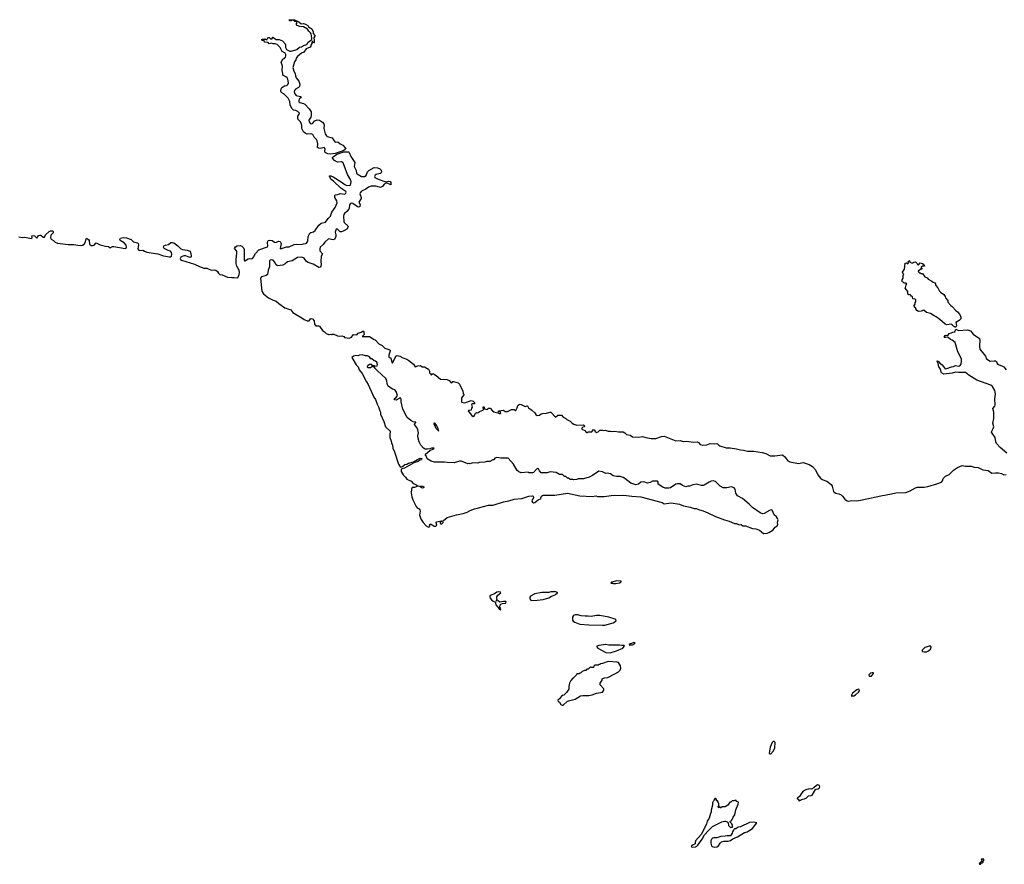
# Model space of a CAD drawing. Extents: x 2494159 to 2685562, y 773219 to 915170.
# Tile 84 of 201: x 2611327 to 2627935, y 778850 to 793090. Entities that reach past the tile are written whole.
import ezdxf

# ---------------------------------------------------------------- set-up
doc = ezdxf.new("R2010")
doc.units = 0

msp = doc.modelspace()

# ---------------------------------------------------------------- linework, layer by layer
at = {"layer": '0CON10XD'}
for points in [[(2616565, 790825), (2616525, 790828), (2616479, 790849), (2616472, 790865), (2616477, 790915), (2616465, 790934), (2616395, 790920), (2616365, 790925), (2616353, 790933), (2616356, 790995), (2616347, 791047), (2616332, 791072), (2616295, 791108), (2616272, 791152), (2616245, 791164), (2616175, 791160), (2616142, 791175), (2616115, 791197), (2616085, 791255), (2616087, 791305), (2616081, 791335), (2616056, 791376), (2616027, 791405), (2616016, 791435), (2616018, 791465), (2616042, 791495), (2616046, 791516), (2616021, 791541), (2615987, 791557), (2615943, 791565), (2615915, 791595), (2615887, 791655), (2615883, 791713), (2615857, 791767), (2615787, 791837), (2615748, 791855), (2615735, 791869), (2615731, 791885), (2615737, 791925), (2615751, 791949), (2615793, 791975), (2615835, 791978), (2615852, 791998), (2615861, 792025), (2615850, 792085), (2615839, 792109), (2615819, 792129), (2615766, 792156), (2615766, 792185), (2615752, 792235), (2615762, 792305), (2615737, 792375), (2615764, 792425), (2615810, 792460), (2615819, 792481), (2615815, 792505), (2615803, 792523), (2615755, 792553), (2615722, 792622), (2615671, 792671), (2615635, 792685), (2615600, 792685), (2615575, 792697), (2615535, 792682), (2615518, 792708), (2615454, 792714), (2615448, 792738), (2615425, 792738), (2615414, 792744), (2615410, 792755), (2615425, 792762), (2615445, 792760), (2615455, 792750), (2615465, 792770), (2615472, 792762), (2615497, 792753), (2615510, 792785), (2615525, 792792), (2615535, 792790), (2615555, 792770), (2615585, 792770), (2615590, 792795), (2615595, 792797), (2615655, 792758), (2615705, 792756), (2615761, 792735), (2615803, 792685), (2615812, 792665), (2615812, 792622), (2615829, 792589), (2615859, 792569), (2615885, 792560), (2615905, 792561), (2616001, 792589), (2616044, 792625), (2616078, 792632), (2616115, 792656), (2616169, 792671), (2616195, 792714), (2616254, 792756), (2616257, 792785), (2616241, 792851), (2616231, 792871), (2616204, 792895), (2616179, 792929), (2616115, 792972), (2616050, 792975), (2616008, 792995), (2615992, 793015), (2616008, 793035), (2615995, 793060), (2615968, 793058), (2615945, 793080), (2615915, 793080), (2615905, 793070), (2615885, 793070), (2615873, 793083), (2615875, 793090), (2615965, 793088), (2616035, 793052), (2616075, 793022), (2616115, 793028), (2616150, 793015), (2616190, 792995), (2616201, 792971), (2616253, 792935), (2616278, 792885), (2616280, 792855), (2616303, 792825), (2616303, 792815), (2616287, 792785), (2616296, 792745), (2616295, 792710), (2616283, 792693), (2616265, 792730), (2616252, 792705), (2616252, 792688), (2616238, 792662), (2616240, 792645), (2616228, 792625), (2616162, 792598), (2616120, 792545), (2616082, 792528), (2616011, 792469), (2615991, 792439), (2615985, 792411), (2615960, 792380), (2615932, 792285), (2615950, 792220), (2615976, 792184), (2615980, 792145), (2615992, 792112), (2616035, 792052), (2616052, 792005), (2616045, 791961), (2616028, 791945), (2615979, 791921), (2615962, 791898), (2615958, 791875), (2615968, 791838), (2615993, 791813), (2616065, 791795), (2616078, 791785), (2616041, 791749), (2616034, 791725), (2616037, 791707), (2616053, 791693), (2616115, 791677), (2616135, 791665), (2616212, 791585), (2616243, 791535), (2616245, 791475), (2616236, 791445), (2616205, 791395), (2616209, 791369), (2616224, 791344), (2616245, 791335), (2616265, 791339), (2616305, 791383), (2616345, 791399), (2616384, 791395), (2616434, 791365), (2616458, 791335), (2616462, 791315), (2616456, 791255), (2616481, 791165), (2616501, 791131), (2616515, 791121), (2616595, 791098), (2616641, 791031), (2616655, 791025), (2616695, 791030), (2616735, 790996), (2616778, 790975), (2616815, 790930), (2616830, 790925), (2616800, 790890), (2616781, 790879), (2616647, 790833), (2616565, 790825)], [(2611315, 789430), (2611375, 789416), (2611415, 789421), (2611525, 789402), (2611537, 789415), (2611533, 789445), (2611555, 789453), (2611575, 789447), (2611615, 789408), (2611645, 789449), (2611665, 789458), (2611685, 789458), (2611725, 789425), (2611738, 789422), (2611745, 789426), (2611762, 789465), (2611825, 789520), (2611845, 789528), (2611878, 789528), (2611890, 789520), (2611893, 789495), (2611854, 789456), (2611846, 789415), (2611860, 789390), (2611895, 789365), (2611927, 789337), (2611965, 789325), (2612145, 789300), (2612235, 789298), (2612345, 789284), (2612385, 789290), (2612412, 789308), (2612437, 789345), (2612446, 789395), (2612455, 789409), (2612488, 789385), (2612497, 789365), (2612506, 789305), (2612515, 789292), (2612533, 789283), (2612565, 789281), (2612583, 789287), (2612615, 789329), (2612683, 789293), (2612775, 789270), (2612824, 789265), (2612855, 789245), (2612894, 789266), (2612913, 789267), (2613105, 789233), (2613121, 789239), (2613130, 789255), (2613121, 789291), (2613089, 789329), (2613020, 789365), (2613014, 789385), (2613025, 789404), (2613075, 789417), (2613130, 789415), (2613205, 789382), (2613245, 789345), (2613316, 789326), (2613326, 789315), (2613330, 789295), (2613320, 789225), (2613335, 789206), (2613355, 789196), (2613405, 789206), (2613435, 789185), (2613473, 789173), (2613655, 789145), (2613755, 789111), (2613855, 789090), (2613875, 789090), (2613889, 789105), (2613893, 789135), (2613885, 789166), (2613871, 789185), (2613829, 789199), (2613764, 789235), (2613750, 789255), (2613758, 789275), (2613785, 789290), (2613839, 789301), (2613875, 789332), (2613905, 789335), (2613925, 789327), (2613996, 789275), (2614046, 789224), (2614075, 789214), (2614151, 789205), (2614201, 789185), (2614218, 789115), (2614217, 789093), (2614205, 789083), (2614185, 789085), (2614125, 789109), (2614095, 789108), (2614065, 789096), (2614046, 789084), (2614034, 789065), (2614038, 789048), (2614055, 789037), (2614275, 788969), (2614359, 788929), (2614435, 788903), (2614485, 788899), (2614555, 788869), (2614605, 788872), (2614636, 788865), (2614665, 788845), (2614679, 788819), (2614705, 788793), (2614745, 788790), (2614835, 788751), (2614905, 788741), (2614945, 788746), (2615004, 788736), (2615015, 788749), (2615028, 788795), (2615033, 788827), (2615030, 788865), (2615015, 788898), (2614987, 788937), (2614977, 788977), (2614976, 789045), (2614991, 789151), (2614988, 789188), (2614951, 789235), (2614965, 789261), (2614996, 789275), (2615045, 789285), (2615075, 789274), (2615100, 789245), (2615115, 789215), (2615111, 789041), (2615115, 789029), (2615125, 789026), (2615181, 789059), (2615205, 789062), (2615235, 789057), (2615255, 789065), (2615272, 789085), (2615303, 789147), (2615361, 789209), (2615505, 789260), (2615514, 789276), (2615509, 789335), (2615514, 789356), (2615525, 789369), (2615545, 789373), (2615585, 789366), (2615625, 789337), (2615645, 789331), (2615695, 789355), (2615720, 789350), (2615738, 789315), (2615720, 789235), (2615729, 789229), (2615825, 789258), (2615875, 789261), (2615958, 789302), (2615995, 789306), (2616075, 789300), (2616115, 789312), (2616155, 789315), (2616165, 789322), (2616190, 789355), (2616192, 789435), (2616220, 789490), (2616237, 789503), (2616282, 789515), (2616312, 789535), (2616374, 789626), (2616415, 789658), (2616485, 789678), (2616531, 789739), (2616570, 789775), (2616591, 789845), (2616647, 789925), (2616683, 790005), (2616679, 790035), (2616641, 790091), (2616643, 790127), (2616655, 790137), (2616695, 790142), (2616735, 790158), (2616810, 790150), (2616829, 790165), (2616834, 790185), (2616826, 790196), (2616745, 790252), (2616619, 790369), (2616581, 790395), (2616550, 790445), (2616555, 790460), (2616575, 790459), (2616615, 790441), (2616767, 790347), (2616811, 790311), (2616833, 790303), (2616895, 790295), (2616905, 790300), (2616920, 790355), (2616912, 790385), (2616855, 790478), (2616784, 790675), (2616755, 790692), (2616685, 790690), (2616638, 790715), (2616604, 790755), (2616604, 790766), (2616615, 790778), (2616679, 790821), (2616743, 790847), (2616795, 790861), (2616873, 790863), (2616882, 790852), (2616911, 790781), (2616980, 790685), (2616970, 790615), (2617001, 790545), (2617008, 790505), (2617019, 790489), (2617095, 790449), (2617145, 790444), (2617170, 790465), (2617195, 790526), (2617215, 790549), (2617305, 790596), (2617362, 790595), (2617395, 790579), (2617422, 790555), (2617430, 790525), (2617421, 790505), (2617405, 790495), (2617341, 790479), (2617322, 790468), (2617312, 790445), (2617319, 790429), (2617375, 790403), (2617505, 790358), (2617552, 790368), (2617575, 790360), (2617587, 790345), (2617585, 790308), (2617515, 790339), (2617474, 790315), (2617445, 790277), (2617415, 790263), (2617395, 790264), (2617333, 790283), (2617255, 790286), (2617213, 790267), (2617165, 790231), (2617091, 790199), (2617070, 790170), (2617066, 790155), (2617087, 790095), (2617088, 790075), (2617050, 790015), (2617069, 789975), (2617065, 789940), (2617045, 789932), (2617026, 789935), (2616945, 789990), (2616925, 789996), (2616905, 789990), (2616892, 789968), (2616887, 789915), (2616879, 789895), (2616845, 789855), (2616808, 789825), (2616797, 789805), (2616789, 789775), (2616793, 789683), (2616805, 789665), (2616862, 789612), (2616868, 789595), (2616845, 789557), (2616792, 789528), (2616755, 789512), (2616735, 789513), (2616685, 789557), (2616675, 789561), (2616665, 789556), (2616648, 789505), (2616658, 789465), (2616658, 789435), (2616635, 789385), (2616615, 789381), (2616535, 789393), (2616475, 789341), (2616445, 789298), (2616398, 789255), (2616390, 789225), (2616392, 789195), (2616432, 789145), (2616413, 789105), (2616409, 789015), (2616413, 788965), (2616408, 788935), (2616395, 788920), (2616375, 788914), (2616277, 788967), (2616195, 788994), (2616165, 789016), (2616125, 789067), (2616085, 789087), (2616015, 789079), (2615925, 789022), (2615845, 789006), (2615807, 788973), (2615767, 788953), (2615675, 788940), (2615653, 788955), (2615625, 789010), (2615605, 789033), (2615575, 789039), (2615552, 789035), (2615538, 789025), (2615543, 788925), (2615519, 788865), (2615506, 788795), (2615482, 788775), (2615406, 788754), (2615387, 788735), (2615413, 788515), (2615438, 788468), (2615525, 788398), (2615605, 788360), (2615652, 788345), (2615699, 788305), (2615802, 788232), (2615898, 788198), (2615935, 788156), (2615990, 788120)], [(2627105, 787905), (2627086, 787915), (2627045, 787954), (2626968, 787948), (2626935, 787959), (2626847, 788037), (2626788, 788078), (2626750, 788095), (2626688, 788138), (2626625, 788154), (2626575, 788192), (2626530, 788175), (2626485, 788170), (2626458, 788185), (2626440, 788215), (2626440, 788225), (2626420, 788245), (2626420, 788255), (2626410, 788265), (2626430, 788295), (2626430, 788325), (2626440, 788335), (2626440, 788365), (2626425, 788380), (2626392, 788382), (2626388, 788418), (2626375, 788430), (2626365, 788430), (2626350, 788445), (2626348, 788458), (2626325, 788450), (2626308, 788465), (2626307, 788507), (2626262, 788565), (2626270, 788575), (2626278, 788622), (2626290, 788635), (2626277, 788647), (2626245, 788650), (2626227, 788667), (2626215, 788670), (2626210, 788675), (2626210, 788705), (2626230, 788735), (2626230, 788785), (2626240, 788795), (2626230, 788805), (2626220, 788835), (2626252, 788885), (2626263, 788987), (2626285, 788990), (2626295, 788980), (2626315, 788980), (2626320, 788995), (2626310, 789005), (2626335, 789030), (2626342, 789002), (2626368, 788988), (2626392, 788988), (2626408, 789002), (2626435, 789010), (2626465, 788980), (2626473, 788963), (2626485, 788958), (2626495, 788960), (2626515, 788988), (2626555, 788982), (2626580, 788965), (2626590, 788935), (2626555, 788932), (2626540, 788925), (2626530, 788915), (2626530, 788905), (2626548, 788882), (2626525, 788882), (2626498, 788862), (2626485, 788860), (2626480, 788855), (2626485, 788840), (2626505, 788820), (2626515, 788820), (2626525, 788810), (2626555, 788810), (2626595, 788752), (2626636, 788736), (2626653, 788713), (2626714, 788684), (2626733, 788663), (2626762, 788655), (2626772, 788635), (2626773, 788613), (2626815, 788568), (2626844, 788514), (2626857, 788497), (2626916, 788456), (2626940, 788425), (2626943, 788403), (2626980, 788355), (2626980, 788325), (2627031, 788271), (2627056, 788256), (2627115, 788188), (2627146, 788166), (2627185, 788117), (2627204, 788075), (2627204, 788045), (2627175, 788016), (2627119, 787985), (2627126, 787926), (2627115, 787908), (2627105, 787905)], [(2615990, 788120), (2616085, 788066), (2616126, 788035), (2616175, 788013), (2616210, 788015), (2616235, 788046), (2616245, 788050), (2616265, 788045), (2616295, 788015), (2616302, 787955), (2616314, 787934), (2616325, 787928), (2616365, 787931), (2616385, 787923), (2616435, 787850), (2616469, 787829), (2616495, 787801), (2616535, 787783), (2616545, 787780), (2616575, 787790), (2616585, 787780), (2616595, 787780), (2616605, 787790), (2616625, 787788), (2616685, 787762), (2616725, 787757), (2616762, 787762), (2616795, 787748), (2616804, 787734), (2616815, 787730), (2616885, 787723), (2616925, 787738), (2616960, 787780), (2617013, 787777), (2617035, 787806), (2617089, 787821), (2617115, 787840), (2617125, 787840), (2617130, 787835), (2617130, 787805), (2617140, 787795), (2617140, 787785), (2617110, 787755), (2617112, 787742), (2617125, 787750), (2617155, 787750), (2617165, 787740), (2617175, 787750), (2617225, 787747), (2617305, 787697), (2617325, 787693), (2617387, 787627), (2617440, 787595), (2617485, 787550), (2617555, 787532), (2617575, 787517), (2617577, 787503), (2617555, 787435), (2617556, 787406), (2617562, 787392), (2617585, 787388), (2617590, 787380), (2617610, 787305), (2617616, 787304), (2617628, 787322), (2617672, 787418), (2617694, 787426), (2617738, 787415), (2617788, 787388), (2617855, 787368), (2617891, 787345), (2617968, 787285), (2617995, 787237), (2618045, 787254), (2618088, 787258), (2618118, 787238), (2618157, 787237), (2618225, 787197), (2618240, 787165), (2618242, 787135), (2618258, 787118), (2618265, 787100), (2618275, 787100), (2618285, 787120), (2618305, 787118), (2618350, 787090), (2618425, 787031), (2618530, 787025), (2618570, 787005), (2618600, 786975), (2618615, 786970), (2618632, 786988), (2618645, 786990), (2618725, 786966), (2618748, 786945), (2618771, 786885), (2618804, 786834), (2618808, 786788), (2618820, 786775), (2618820, 786765), (2618782, 786715), (2618781, 786641), (2618835, 786632), (2618945, 786669), (2618975, 786660), (2618999, 786635), (2618998, 786615), (2618965, 786613), (2618948, 786605), (2618958, 786555), (2618948, 786542), (2618940, 786505), (2618898, 786502), (2618893, 786497), (2618918, 786455), (2618955, 786414), (2618975, 786401), (2618996, 786414), (2619018, 786455), (2619035, 786470), (2619055, 786460), (2619083, 786487), (2619140, 786505), (2619150, 786515), (2619150, 786535), (2619140, 786545), (2619155, 786570), (2619165, 786530), (2619205, 786520), (2619235, 786540), (2619265, 786540), (2619300, 786495), (2619325, 786477), (2619392, 786462), (2619415, 786450), (2619438, 786452), (2619440, 786465), (2619425, 786480), (2619405, 786480), (2619400, 786485), (2619405, 786498), (2619485, 786507), (2619515, 786482), (2619553, 786483), (2619625, 786517), (2619665, 786520), (2619685, 786500), (2619695, 786500), (2619720, 786545), (2619728, 786585), (2619755, 786606), (2619785, 786603), (2619855, 786570), (2619885, 786580), (2619895, 786578), (2619908, 786545), (2619943, 786523), (2619968, 786508), (2620015, 786462), (2620035, 786432), (2620055, 786418), (2620095, 786423), (2620125, 786447), (2620145, 786453), (2620215, 786454), (2620275, 786472), (2620285, 786472), (2620365, 786390), (2620405, 786422), (2620465, 786420), (2620495, 786388), (2620539, 786369), (2620555, 786348), (2620615, 786322), (2620648, 786285), (2620675, 786268), (2620725, 786252), (2620835, 786260), (2620860, 786235), (2620847, 786223), (2620825, 786220), (2620810, 786205), (2620808, 786188), (2620860, 786165), (2620875, 786140), (2620895, 786130), (2620905, 786130), (2620915, 786140), (2620975, 786140), (2621005, 786178), (2621028, 786168), (2621030, 786155), (2621055, 786132), (2621085, 786142), (2621115, 786172), (2621155, 786170), (2621175, 786162), (2621205, 786172), (2621255, 786150), (2621293, 786153), (2621315, 786147), (2621365, 786154), (2621425, 786141), (2621505, 786139), (2621537, 786125), (2621565, 786097), (2621622, 786085), (2621665, 786056), (2621773, 786053), (2621835, 786064), (2621890, 786045), (2621978, 786028), (2622055, 786028), (2622155, 786064), (2622195, 786066), (2622395, 785989), (2622465, 785997), (2622519, 785979), (2622575, 785986), (2622695, 785968), (2622755, 785974), (2622775, 785964), (2622805, 785928), (2622845, 785918), (2622915, 785923), (2622975, 785946), (2623045, 785939), (2623086, 785946), (2623100, 785940), (2623118, 785915), (2623134, 785905), (2623241, 785871), (2623312, 785872), (2623417, 785857), (2623485, 785839), (2623535, 785835), (2623606, 785816), (2623644, 785816), (2623705, 785817), (2623850, 785795), (2623915, 785776), (2623985, 785738), (2624004, 785734), (2624066, 785734), (2624195, 785754), (2624235, 785719), (2624285, 785654), (2624315, 785635), (2624466, 785606), (2624545, 785626), (2624645, 785590), (2624698, 785558), (2624750, 785500), (2624790, 785415), (2624835, 785359), (2624865, 785339), (2624939, 785309), (2625015, 785255), (2625032, 785225), (2625052, 785135), (2625065, 785122), (2625095, 785105), (2625146, 785096), (2625185, 785078), (2625208, 785058), (2625245, 785005), (2625285, 784979), (2625305, 784975), (2625365, 784985), (2625445, 784978), (2625537, 784993), (2625855, 785065), (2626035, 785096), (2626105, 785115), (2626275, 785117), (2626346, 785144), (2626435, 785198), (2626472, 785208), (2626585, 785208), (2626647, 785217), (2626798, 785262), (2626875, 785294), (2626892, 785315), (2626905, 785352), (2626944, 785396), (2627005, 785423), (2627077, 785493), (2627145, 785539), (2627225, 785574), (2627283, 785563), (2627375, 785564), (2627425, 785548), (2627495, 785538), (2627575, 785502), (2627665, 785489), (2627727, 785447), (2627785, 785452), (2627835, 785449), (2627887, 785437), (2627928, 785418), (2627965, 785420)], [(2627975, 785783), (2627865, 785878), (2627804, 785944), (2627790, 785975), (2627783, 786045), (2627721, 786135), (2627723, 786155), (2627749, 786195), (2627758, 786225), (2627743, 786287), (2627760, 786365), (2627756, 786475), (2627744, 786535), (2627775, 786575), (2627780, 786595), (2627776, 786696), (2627789, 786775), (2627778, 786838), (2627738, 786905), (2627707, 786927), (2627472, 787015), (2627335, 787095), (2627279, 787139), (2627265, 787143), (2627165, 787139), (2627115, 787147), (2627055, 787128), (2626915, 787112), (2626873, 787135), (2626868, 787145), (2626867, 787177), (2626851, 787211), (2626830, 787235), (2626822, 787292), (2626800, 787325), (2626805, 787340), (2626820, 787335), (2626840, 787315), (2626842, 787302), (2626885, 787270), (2626936, 787206), (2626965, 787210), (2627042, 787238), (2627078, 787242), (2627113, 787257), (2627165, 787251), (2627185, 787254), (2627209, 787285), (2627214, 787335), (2627211, 787375), (2627152, 787492), (2627120, 787610), (2627105, 787645), (2627058, 787688), (2627025, 787700), (2626990, 787730), (2626975, 787738), (2626945, 787734), (2626925, 787730), (2626920, 787735), (2626937, 787763), (2626955, 787772), (2626982, 787768), (2627003, 787797), (2627042, 787808), (2627065, 787824), (2627100, 787830), (2627115, 787874), (2627165, 787848), (2627315, 787863), (2627367, 787845), (2627410, 787790), (2627516, 787715), (2627524, 787695), (2627518, 787585), (2627524, 787535), (2627618, 787415), (2627635, 787371), (2627695, 787332), (2627765, 787341), (2627786, 787336), (2627803, 787325), (2627816, 787295), (2627835, 787274), (2627905, 787250), (2627927, 787235), (2627964, 787184)], [(2623875, 784429), (2623935, 784432), (2623965, 784442), (2624029, 784481), (2624072, 784535), (2624105, 784557), (2624114, 784575), (2624112, 784618), (2624119, 784655), (2624111, 784681), (2624091, 784711), (2624051, 784741), (2624020, 784820), (2624005, 784824), (2623975, 784815), (2623885, 784763), (2623855, 784761), (2623815, 784776), (2623685, 784864), (2623632, 784922), (2623520, 785020), (2623434, 785064), (2623407, 785105), (2623395, 785175), (2623378, 785198), (2623335, 785212), (2623254, 785196), (2623195, 785199), (2623141, 785225), (2623062, 785302), (2623025, 785314), (2622991, 785309), (2622955, 785295), (2622875, 785244), (2622855, 785239), (2622825, 785239), (2622745, 785260), (2622684, 785246), (2622626, 785224), (2622597, 785223), (2622565, 785212), (2622506, 785236), (2622465, 785263), (2622424, 785266), (2622395, 785260), (2622302, 785198), (2622275, 785190), (2622215, 785190), (2622176, 785206), (2622098, 785258), (2622094, 785265), (2622098, 785295), (2622085, 785311), (2622001, 785309), (2621963, 785287), (2621915, 785275), (2621855, 785296), (2621805, 785292), (2621765, 785259), (2621722, 785248), (2621635, 785276), (2621533, 785355), (2621505, 785370), (2621455, 785386), (2621393, 785387), (2621335, 785402), (2621295, 785432), (2621235, 785442), (2621211, 785441), (2621155, 785468), (2621095, 785480), (2620987, 785403), (2620935, 785376), (2620835, 785348), (2620745, 785348), (2620722, 785338), (2620675, 785332), (2620655, 785340), (2620615, 785340), (2620585, 785360), (2620565, 785360), (2620538, 785388), (2620515, 785390), (2620485, 785420), (2620433, 785423), (2620375, 785458), (2620275, 785468), (2620225, 785448), (2620125, 785452), (2620094, 785484), (2620076, 785516), (2620065, 785522), (2620045, 785512), (2619995, 785458), (2619975, 785448), (2619915, 785450), (2619905, 785460), (2619785, 785448), (2619745, 785468), (2619721, 785491), (2619658, 785595), (2619565, 785698), (2619545, 785700), (2619445, 785699), (2619374, 785706), (2619342, 785695), (2619325, 785670), (2619305, 785670), (2619257, 785643), (2619208, 785642), (2619172, 785628), (2619078, 785622), (2619055, 785612), (2618965, 785618), (2618925, 785602), (2618915, 785608), (2618885, 785602), (2618845, 785618), (2618775, 785648), (2618745, 785647), (2618655, 785620), (2618535, 785622), (2618495, 785632), (2618405, 785632), (2618385, 785628), (2618375, 785632), (2618325, 785632), (2618268, 785648), (2618200, 785685), (2618182, 785735), (2618172, 785745), (2618172, 785765), (2618245, 785828), (2618295, 785848), (2618318, 785865), (2618275, 785866), (2618247, 785853), (2618205, 785847), (2618165, 785851), (2618137, 785867), (2618093, 785915), (2618064, 785975), (2618046, 786035), (2618044, 786074), (2618054, 786125), (2618044, 786175), (2618026, 786215), (2617984, 786265), (2617994, 786286), (2618007, 786295), (2618008, 786305), (2617965, 786312), (2617925, 786332), (2617862, 786385), (2617787, 786525), (2617763, 786645), (2617762, 786692), (2617752, 786712), (2617745, 786720), (2617727, 786703), (2617676, 786674), (2617655, 786683), (2617646, 786695), (2617648, 786705), (2617678, 786722), (2617699, 786755), (2617679, 786819), (2617655, 786847), (2617615, 786863), (2617545, 786910), (2617533, 786935), (2617512, 787025), (2617502, 787042), (2617358, 787175), (2617320, 787215), (2617315, 787230), (2617302, 787232), (2617282, 787252), (2617285, 787260), (2617307, 787257), (2617315, 787250), (2617358, 787252), (2617362, 787275), (2617350, 787315), (2617330, 787335), (2617308, 787338), (2617265, 787370), (2617252, 787372), (2617225, 787408), (2617195, 787422), (2617161, 787421), (2617105, 787438), (2617057, 787433), (2617035, 787422), (2616995, 787430), (2616955, 787418), (2616928, 787395), (2617005, 787271), (2617037, 787237), (2617053, 787185), (2617101, 787125), (2617177, 786987), (2617205, 786941), (2617298, 786728), (2617329, 786685), (2617356, 786606), (2617380, 786565), (2617399, 786495), (2617412, 786472), (2617415, 786438), (2617468, 786318), (2617495, 786228), (2617578, 786155), (2617569, 786091), (2617572, 786045), (2617595, 785985), (2617597, 785955), (2617613, 785915), (2617620, 785865), (2617649, 785805), (2617715, 785595), (2617745, 785552), (2617765, 785550), (2617782, 785558), (2617822, 785588), (2617856, 785594), (2617885, 785611), (2617972, 785638), (2618035, 785677), (2618083, 785697), (2618111, 785691), (2618105, 785672), (2618075, 785664), (2618046, 785644), (2617973, 785617), (2617819, 785531), (2617775, 785517), (2617761, 785505), (2617763, 785475), (2617797, 785415), (2617834, 785375), (2617855, 785341), (2617932, 785312), (2617965, 785271), (2618008, 785255), (2618045, 785230), (2618125, 785227), (2618144, 785215), (2618146, 785204), (2618125, 785194), (2618105, 785197), (2618075, 785218), (2618045, 785223), (2618025, 785221), (2617985, 785202), (2617945, 785205), (2617935, 785172), (2617931, 785115), (2617942, 785045), (2617958, 784995), (2618012, 784882), (2618031, 784861), (2618064, 784844), (2618076, 784825), (2618082, 784805), (2618071, 784735), (2618100, 784665), (2618133, 784613), (2618185, 784558), (2618225, 784536), (2618243, 784545), (2618246, 784555), (2618239, 784575), (2618245, 784586), (2618268, 784585), (2618321, 784551), (2618345, 784550), (2618361, 784565), (2618350, 784605), (2618353, 784617), (2618365, 784626), (2618435, 784642), (2618448, 784635), (2618422, 784618), (2618418, 784595), (2618428, 784588), (2618445, 784590), (2618464, 784605), (2618469, 784615), (2618467, 784635), (2618473, 784645), (2618535, 784696), (2618696, 784744), (2618805, 784764), (2618875, 784787), (2618925, 784816), (2618996, 784844), (2619065, 784861), (2619234, 784906), (2619315, 784907), (2619485, 784964), (2619575, 784978), (2619665, 785006), (2619795, 785016), (2619915, 785054), (2619975, 785062), (2619987, 785057), (2619994, 785034), (2619989, 785015), (2619970, 784995), (2619966, 784975), (2619975, 784955), (2619995, 784945), (2620018, 784952), (2620073, 784997), (2620122, 785015), (2620118, 785035), (2620126, 785054), (2620145, 785070), (2620164, 785076), (2620205, 785071), (2620354, 785074), (2620565, 785107), (2620775, 785061), (2620985, 785050), (2621045, 785060), (2621075, 785053), (2621185, 785053), (2621305, 785069), (2621515, 785071), (2621655, 785056), (2621805, 785048), (2622165, 784951), (2622195, 784929), (2622315, 784944), (2622455, 784923), (2622525, 784893), (2622635, 784873), (2622705, 784851), (2622735, 784851), (2622795, 784826), (2622855, 784811), (2622936, 784774), (2623065, 784713), (2623218, 784655), (2623295, 784636), (2623385, 784594), (2623415, 784594), (2623465, 784571), (2623495, 784577), (2623525, 784559), (2623567, 784557), (2623685, 784509), (2623745, 784506), (2623775, 784496), (2623805, 784481), (2623875, 784429)], [(2617245, 787222), (2617205, 787222), (2617194, 787234), (2617202, 787258), (2617225, 787280), (2617255, 787280), (2617270, 787255), (2617270, 787245), (2617259, 787231), (2617245, 787222)], [(2618395, 786150), (2618387, 786197), (2618365, 786243), (2618335, 786284), (2618325, 786290), (2618315, 786287), (2618315, 786273), (2618354, 786195), (2618395, 786150)], [(2621385, 783582), (2621447, 783593), (2621470, 783615), (2621470, 783625), (2621397, 783627), (2621313, 783607), (2621300, 783595), (2621305, 783590), (2621325, 783590), (2621335, 783582), (2621385, 783582)], [(2619435, 783142), (2619440, 783155), (2619428, 783188), (2619430, 783225), (2619443, 783237), (2619473, 783247), (2619525, 783250), (2619530, 783275), (2619525, 783280), (2619485, 783282), (2619425, 783272), (2619395, 783292), (2619370, 783285), (2619368, 783295), (2619380, 783315), (2619373, 783345), (2619378, 783362), (2619394, 783386), (2619440, 783425), (2619438, 783438), (2619405, 783443), (2619375, 783436), (2619335, 783411), (2619265, 783380), (2619258, 783365), (2619265, 783335), (2619285, 783308), (2619315, 783286), (2619352, 783272), (2619351, 783245), (2619358, 783225), (2619414, 783155), (2619435, 783142)], [(2619968, 783298), (2620055, 783303), (2620155, 783317), (2620255, 783343), (2620295, 783368), (2620360, 783395), (2620375, 783410), (2620385, 783410), (2620400, 783425), (2620400, 783435), (2620355, 783448), (2620345, 783442), (2620285, 783442), (2620255, 783432), (2620135, 783432), (2620015, 783410), (2619945, 783370), (2619930, 783355), (2619930, 783325), (2619950, 783305), (2619968, 783298)], [(2621155, 782880), (2621195, 782884), (2621335, 782920), (2621385, 782950), (2621390, 782965), (2621370, 782985), (2621265, 783019), (2621114, 783044), (2621056, 783044), (2620965, 783029), (2620915, 783036), (2620865, 783034), (2620795, 783040), (2620735, 783058), (2620695, 783058), (2620667, 783043), (2620654, 783016), (2620653, 782967), (2620662, 782952), (2620692, 782932), (2620775, 782900), (2620925, 782886), (2621155, 782880)], [(2621615, 782542), (2621625, 782550), (2621665, 782552), (2621685, 782560), (2621695, 782570), (2621705, 782570), (2621710, 782585), (2621685, 782588), (2621645, 782570), (2621623, 782567), (2621610, 782555), (2621615, 782542)], [(2621285, 782418), (2621305, 782422), (2621395, 782448), (2621500, 782495), (2621530, 782525), (2621525, 782540), (2621485, 782538), (2621445, 782547), (2621267, 782547), (2621215, 782557), (2621095, 782538), (2621060, 782525), (2621060, 782515), (2621080, 782495), (2621215, 782420), (2621285, 782418)], [(2626625, 782432), (2626655, 782448), (2626696, 782484), (2626702, 782512), (2626690, 782525), (2626665, 782527), (2626615, 782512), (2626597, 782503), (2626552, 782458), (2626550, 782445), (2626555, 782440), (2626585, 782432), (2626625, 782432)], [(2620495, 781532), (2620565, 781598), (2620585, 781608), (2620695, 781634), (2620785, 781689), (2620825, 781697), (2620925, 781696), (2620985, 781709), (2621055, 781733), (2621155, 781753), (2621178, 781785), (2621179, 781809), (2621120, 781875), (2621120, 781905), (2621150, 781955), (2621150, 781975), (2621194, 781996), (2621245, 782000), (2621272, 782008), (2621425, 782093), (2621456, 782124), (2621468, 782155), (2621460, 782195), (2621425, 782250), (2621415, 782250), (2621405, 782260), (2621255, 782270), (2621157, 782233), (2621125, 782230), (2621115, 782220), (2621093, 782217), (2621085, 782210), (2621035, 782210), (2621012, 782188), (2621005, 782170), (2620965, 782170), (2620955, 782180), (2620918, 782142), (2620895, 782140), (2620875, 782120), (2620855, 782120), (2620845, 782110), (2620815, 782100), (2620785, 782070), (2620775, 782070), (2620765, 782060), (2620725, 782060), (2620718, 782042), (2620670, 781995), (2620655, 781990), (2620625, 781950), (2620602, 781905), (2620588, 781848), (2620587, 781803), (2620550, 781745), (2620505, 781700), (2620483, 781697), (2620464, 781686), (2620435, 781642), (2620404, 781615), (2620409, 781595), (2620434, 781584), (2620453, 781545), (2620475, 781534), (2620495, 781532)], [(2625655, 782020), (2625695, 782022), (2625730, 782065), (2625728, 782078), (2625705, 782080), (2625678, 782072), (2625650, 782045), (2625655, 782020)], [(2625385, 781688), (2625395, 781692), (2625425, 781708), (2625475, 781750), (2625490, 781775), (2625488, 781798), (2625475, 781800), (2625445, 781790), (2625372, 781735), (2625352, 781692), (2625385, 781688)], [(2623995, 780710), (2624042, 780765), (2624062, 780815), (2624068, 780905), (2624055, 780920), (2624035, 780920), (2624020, 780905), (2623983, 780825), (2623970, 780725), (2623982, 780712), (2623995, 780710)], [(2624475, 779920), (2624485, 779923), (2624530, 779950), (2624565, 779954), (2624595, 779966), (2624635, 780004), (2624675, 780008), (2624693, 780017), (2624751, 780109), (2624761, 780119), (2624795, 780124), (2624812, 780135), (2624822, 780155), (2624816, 780176), (2624785, 780188), (2624765, 780180), (2624725, 780140), (2624682, 780118), (2624645, 780122), (2624585, 780108), (2624545, 780082), (2624518, 780055), (2624480, 779995), (2624455, 779970), (2624440, 779965), (2624442, 779952), (2624458, 779948), (2624475, 779920)], [(2622675, 779141), (2622725, 779145), (2622746, 779155), (2622766, 779175), (2622839, 779271), (2622880, 779345), (2622945, 779422), (2623012, 779488), (2623170, 779565), (2623215, 779580), (2623235, 779580), (2623245, 779570), (2623258, 779568), (2623278, 779548), (2623282, 779505), (2623305, 779480), (2623315, 779480), (2623325, 779470), (2623350, 779475), (2623350, 779505), (2623340, 779535), (2623312, 779562), (2623310, 779575), (2623328, 779582), (2623340, 779595), (2623360, 779645), (2623388, 779685), (2623405, 779770), (2623448, 779865), (2623450, 779895), (2623421, 779911), (2623405, 779930), (2623375, 779920), (2623345, 779920), (2623325, 779900), (2623305, 779900), (2623270, 779845), (2623225, 779820), (2623175, 779820), (2623155, 779800), (2623142, 779802), (2623135, 779820), (2623115, 779800), (2623110, 779825), (2623120, 779835), (2623120, 779875), (2623110, 779885), (2623110, 779905), (2623098, 779918), (2623082, 779922), (2623080, 779945), (2623068, 779958), (2623052, 779958), (2623040, 779945), (2623038, 779922), (2623022, 779908), (2623013, 779887), (2623012, 779848), (2622992, 779765), (2622992, 779735), (2622978, 779705), (2622955, 779630), (2622923, 779575), (2622912, 779535), (2622891, 779479), (2622823, 779355), (2622728, 779245), (2622718, 779215), (2622720, 779195), (2622685, 779180), (2622653, 779155), (2622660, 779145), (2622675, 779141)], [(2623045, 779139), (2623085, 779144), (2623115, 779160), (2623140, 779205), (2623165, 779227), (2623205, 779242), (2623225, 779238), (2623275, 779240), (2623315, 779252), (2623355, 779280), (2623435, 779313), (2623554, 779386), (2623598, 779395), (2623685, 779453), (2623758, 779548), (2623705, 779558), (2623635, 779552), (2623485, 779482), (2623445, 779478), (2623405, 779450), (2623385, 779450), (2623372, 779438), (2623370, 779425), (2623350, 779395), (2623347, 779373), (2623315, 779330), (2623258, 779332), (2623225, 779322), (2623154, 779316), (2623085, 779299), (2623035, 779299), (2623015, 779292), (2623001, 779279), (2622984, 779245), (2622983, 779205), (2622994, 779164), (2623005, 779151), (2623045, 779139)], [(2627535, 778850), (2627542, 778868), (2627565, 778872), (2627580, 778885), (2627580, 778905), (2627590, 778915), (2627588, 778938), (2627542, 778938), (2627558, 778918), (2627560, 778905), (2627528, 778872), (2627510, 778865), (2627515, 778850), (2627535, 778850)]]:
    msp.add_lwpolyline(points, dxfattribs=at)

doc.saveas('drawing.dxf')
